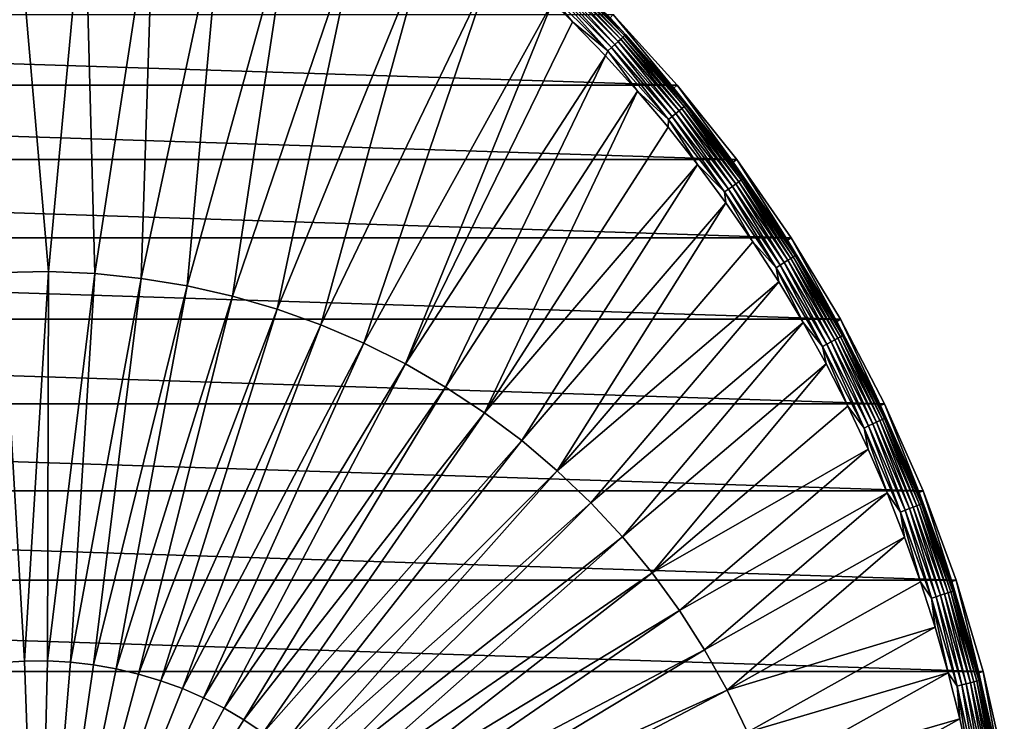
# Model space of a CAD drawing. Header units: metres. Extents: x -258 to 72, y -72 to 102.
# Tile 255 of 256: x 23 to 71, y 16 to 50. Entities that reach past the tile are written whole.
import ezdxf

# ---------------------------------------------------------------- set-up
doc = ezdxf.new("R2010")
doc.units = ezdxf.units.M
doc.layers.add('solid_FREESTAND_ASM_SW0005', color=7, linetype='CONTINUOUS')

msp = doc.modelspace()

# ---------------------------------------------------------------- linework, layer by layer
at = {"layer": 'solid_FREESTAND_ASM_SW0005'}
for points in [[(22.871712, 56.87923, -872.805237), (22.245461, 37.863621, -872.347595), (24.515051, 37.901073, -872.374878)], [(26.264446, 56.845325, -872.846008), (22.871712, 56.87923, -872.805237), (24.515051, 37.901073, -872.374878)], [(26.264446, 56.845325, -872.846008), (24.515051, 37.901073, -872.374878), (26.782812, 37.802586, -872.4021)], [(29.649126, 56.609203, -872.886597), (26.264446, 56.845325, -872.846008), (26.782812, 37.802586, -872.4021)], [(29.649126, 56.609203, -872.886597), (26.782812, 37.802586, -872.4021), (29.040611, 37.568512, -872.429199)], [(33.013706, 56.1717, -872.927002), (29.649126, 56.609203, -872.886597), (29.040611, 37.568512, -872.429199)], [(33.013706, 56.1717, -872.927002), (29.040611, 37.568512, -872.429199), (31.28035, 37.199692, -872.456116)], [(36.346226, 55.53437, -872.967041), (33.013706, 56.1717, -872.927002), (31.28035, 37.199692, -872.456116)], [(36.346226, 55.53437, -872.967041), (31.28035, 37.199692, -872.456116), (33.493996, 36.697449, -872.482666)], [(39.634823, 54.69949, -873.00647), (36.346226, 55.53437, -872.967041), (33.493996, 36.697449, -872.482666)], [(39.634823, 54.69949, -873.00647), (33.493996, 36.697449, -872.482666), (35.673607, 36.063583, -872.50885)], [(42.867798, 53.670021, -873.045288), (39.634823, 54.69949, -873.00647), (35.673607, 36.063583, -872.50885)], [(42.867798, 53.670021, -873.045288), (35.673607, 36.063583, -872.50885), (37.811371, 35.300369, -872.534485)], [(46.033657, 52.449631, -873.083313), (42.867798, 53.670021, -873.045288), (37.811371, 35.300369, -872.534485)], [(46.033657, 52.449631, -873.083313), (37.811371, 35.300369, -872.534485), (39.899616, 34.410542, -872.55957)], [(46.033657, 52.449631, -873.083313), (39.899616, 34.410542, -872.55957), (49.116955, 51.042881, -873.1203)], [(49.124508, 52.312286, -873.482361), (52.312286, 49.124508, -873.482361), (49.245766, 52.441414, -873.662903)], [(49.245766, 52.441414, -873.662903), (52.441414, 49.245766, -873.662903), (49.344528, 52.546585, -873.870667)], [(52.312286, 49.124508, -873.482361), (52.441414, 49.245766, -873.662903), (49.245766, 52.441414, -873.662903)], [(49.344528, 52.546585, -873.870667), (52.546585, 49.344528, -873.870667), (49.417992, 52.624817, -874.099731)], [(52.441414, 49.245766, -873.662903), (52.546585, 49.344528, -873.870667), (49.344528, 52.546585, -873.870667)], [(49.417992, 52.624817, -874.099731), (52.624817, 49.417992, -874.099731), (49.464066, 52.673882, -874.343506)], [(52.546585, 49.344528, -873.870667), (52.624817, 49.417992, -874.099731), (49.417992, 52.624817, -874.099731)], [(49.464066, 52.673882, -874.343506), (52.673882, 49.464066, -874.343506), (51.924759, 50.286331, -874.593201)], [(52.624817, 49.417992, -874.099731), (52.673882, 49.464066, -874.343506), (49.464066, 52.673882, -874.343506)], [(48.662861, 51.820683, -873.150452), (51.820683, 48.662861, -873.150452), (48.828854, 51.997444, -873.222473)], [(48.828854, 51.997444, -873.222473), (51.997444, 48.828854, -873.222473), (48.984207, 52.162884, -873.334106)], [(51.820683, 48.662861, -873.150452), (51.997444, 48.828854, -873.222473), (48.828854, 51.997444, -873.222473)], [(48.984207, 52.162884, -873.334106), (52.162884, 48.984207, -873.334106), (49.124508, 52.312286, -873.482361)], [(51.997444, 48.828854, -873.222473), (52.162884, 48.984207, -873.334106), (48.984207, 52.162884, -873.334106)], [(52.162884, 48.984207, -873.334106), (52.312286, 49.124508, -873.482361), (49.124508, 52.312286, -873.482361)], [(50.086754, 50.091602, -873.1203), (51.820683, 48.662861, -873.150452), (48.662861, 51.820683, -873.150452)], [(49.116955, 51.042881, -873.1203), (50.086754, 50.091602, -873.1203), (48.662861, 51.820683, -873.150452)], [(41.930851, 33.397293, -872.583984), (49.116955, 51.042881, -873.1203), (39.899616, 34.410542, -872.55957)], [(41.930851, 33.397293, -872.583984), (50.086754, 50.091602, -873.1203), (49.116955, 51.042881, -873.1203)], [(55.20488, 46.996502, -887), (-55.204865, 46.996517, -887), (-52.080379, 50.436932, -887)], [(55.20488, 46.996502, -887), (-52.080379, 50.436932, -887), (52.080395, 50.436916, -887)], [(41.930851, 33.397293, -872.583984), (51.698952, 48.425915, -873.1203), (50.086754, 50.091602, -873.1203)], [(50.086754, 50.091602, -873.1203), (51.698952, 48.425915, -873.1203), (51.820683, 48.662861, -873.150452)], [(52.080395, 50.436916, -887), (51.924759, 50.286331, -874.593201), (55.039928, 46.856178, -874.593201)], [(52.673882, 49.464066, -874.343506), (55.039928, 46.856178, -874.593201), (51.924759, 50.286331, -874.593201)], [(55.20488, 46.996502, -887), (52.080395, 50.436916, -887), (55.039928, 46.856178, -874.593201)], [(52.162884, 48.984207, -873.334106), (55.135696, 45.612213, -873.334106), (52.312286, 49.124508, -873.482361)], [(52.312286, 49.124508, -873.482361), (55.293613, 45.742855, -873.482361), (52.441414, 49.245766, -873.662903)], [(55.135696, 45.612213, -873.334106), (55.293613, 45.742855, -873.482361), (52.312286, 49.124508, -873.482361)], [(52.441414, 49.245766, -873.662903), (55.430099, 45.855766, -873.662903), (52.546585, 49.344528, -873.870667)], [(55.293613, 45.742855, -873.482361), (55.430099, 45.855766, -873.662903), (52.441414, 49.245766, -873.662903)], [(52.546585, 49.344528, -873.870667), (55.541264, 45.947731, -873.870667), (52.624817, 49.417992, -874.099731)], [(55.430099, 45.855766, -873.662903), (55.541264, 45.947731, -873.870667), (52.546585, 49.344528, -873.870667)], [(52.624817, 49.417992, -874.099731), (55.623955, 46.016136, -874.099731), (52.673882, 49.464066, -874.343506)], [(55.541264, 45.947731, -873.870667), (55.623955, 46.016136, -874.099731), (52.624817, 49.417992, -874.099731)], [(52.673882, 49.464066, -874.343506), (55.675816, 46.05904, -874.343506), (55.039928, 46.856178, -874.593201)], [(55.623955, 46.016136, -874.099731), (55.675816, 46.05904, -874.343506), (52.673882, 49.464066, -874.343506)], [(51.698952, 48.425915, -873.1203), (53.255806, 46.708355, -873.1203), (51.820683, 48.662861, -873.150452)], [(51.820683, 48.662861, -873.150452), (54.773991, 45.312988, -873.150452), (51.997444, 48.828854, -873.222473)], [(53.255806, 46.708355, -873.1203), (54.773991, 45.312988, -873.150452), (51.820683, 48.662861, -873.150452)], [(51.997444, 48.828854, -873.222473), (54.960831, 45.467552, -873.222473), (52.162884, 48.984207, -873.334106)], [(54.773991, 45.312988, -873.150452), (54.960831, 45.467552, -873.222473), (51.997444, 48.828854, -873.222473)], [(54.960831, 45.467552, -873.222473), (55.135696, 45.612213, -873.334106), (52.162884, 48.984207, -873.334106)], [(43.897793, 32.264263, -872.607544), (51.698952, 48.425915, -873.1203), (41.930851, 33.397293, -872.583984)], [(43.897793, 32.264263, -872.607544), (53.255806, 46.708355, -873.1203), (51.698952, 48.425915, -873.1203)], [(58.102524, 43.362965, -887), (-58.102509, 43.362984, -887), (-55.204865, 46.996517, -887)], [(58.102524, 43.362965, -887), (-55.204865, 46.996517, -887), (55.20488, 46.996502, -887)], [(45.793388, 31.015509, -872.63031), (53.255806, 46.708355, -873.1203), (43.897793, 32.264263, -872.607544)], [(45.793388, 31.015509, -872.63031), (54.755646, 44.940754, -873.1203), (53.255806, 46.708355, -873.1203)], [(53.255806, 46.708355, -873.1203), (54.755646, 44.940754, -873.1203), (54.773991, 45.312988, -873.150452)], [(55.20488, 46.996502, -887), (55.039928, 46.856178, -874.593201), (57.928928, 43.23349, -874.593201)], [(55.675816, 46.05904, -874.343506), (57.928928, 43.23349, -874.593201), (55.039928, 46.856178, -874.593201)], [(58.102524, 43.362965, -887), (55.20488, 46.996502, -887), (57.928928, 43.23349, -874.593201)], [(55.135696, 45.612213, -873.334106), (57.890911, 42.060211, -873.334106), (55.293613, 45.742855, -873.482361)], [(55.293613, 45.742855, -873.482361), (58.056725, 42.180679, -873.482361), (55.430099, 45.855766, -873.662903)], [(57.890911, 42.060211, -873.334106), (58.056725, 42.180679, -873.482361), (55.293613, 45.742855, -873.482361)], [(55.430099, 45.855766, -873.662903), (58.200027, 42.284794, -873.662903), (55.541264, 45.947731, -873.870667)], [(58.056725, 42.180679, -873.482361), (58.200027, 42.284794, -873.662903), (55.430099, 45.855766, -873.662903)], [(55.541264, 45.947731, -873.870667), (58.31675, 42.369598, -873.870667), (55.623955, 46.016136, -874.099731)], [(58.200027, 42.284794, -873.662903), (58.31675, 42.369598, -873.870667), (55.541264, 45.947731, -873.870667)], [(55.623955, 46.016136, -874.099731), (58.403572, 42.432678, -874.099731), (55.675816, 46.05904, -874.343506)], [(58.31675, 42.369598, -873.870667), (58.403572, 42.432678, -874.099731), (55.623955, 46.016136, -874.099731)], [(55.675816, 46.05904, -874.343506), (58.458023, 42.47224, -874.343506), (57.928928, 43.23349, -874.593201)], [(58.403572, 42.432678, -874.099731), (58.458023, 42.47224, -874.343506), (55.675816, 46.05904, -874.343506)], [(54.755646, 44.940754, -873.1203), (56.196842, 43.125008, -873.1203), (54.773991, 45.312988, -873.150452)], [(54.773991, 45.312988, -873.150452), (57.511135, 41.784283, -873.150452), (54.960831, 45.467552, -873.222473)], [(56.196842, 43.125008, -873.1203), (57.511135, 41.784283, -873.150452), (54.773991, 45.312988, -873.150452)], [(54.960831, 45.467552, -873.222473), (57.70731, 41.926815, -873.222473), (55.135696, 45.612213, -873.334106)], [(57.511135, 41.784283, -873.150452), (57.70731, 41.926815, -873.222473), (54.960831, 45.467552, -873.222473)], [(57.70731, 41.926815, -873.222473), (57.890911, 42.060211, -873.334106), (55.135696, 45.612213, -873.334106)], [(45.793388, 31.015509, -872.63031), (56.196842, 43.125008, -873.1203), (54.755646, 44.940754, -873.1203)], [(60.761406, 39.55125, -887), (-60.761395, 39.55127, -887), (-58.102509, 43.362984, -887)], [(60.761406, 39.55125, -887), (-58.102509, 43.362984, -887), (58.102524, 43.362965, -887)], [(58.102524, 43.362965, -887), (57.928928, 43.23349, -874.593201), (60.579887, 39.43314, -874.593201)], [(60.761406, 39.55125, -887), (58.102524, 43.362965, -887), (60.579887, 39.43314, -874.593201)], [(47.610832, 29.655512, -872.652161), (56.196842, 43.125008, -873.1203), (45.793388, 31.015509, -872.63031)], [(47.610832, 29.655512, -872.652161), (57.577847, 41.263088, -873.1203), (56.196842, 43.125008, -873.1203)], [(56.196842, 43.125008, -873.1203), (57.577847, 41.263088, -873.1203), (57.511135, 41.784283, -873.150452)], [(58.458023, 42.47224, -874.343506), (60.579887, 39.43314, -874.593201), (57.928928, 43.23349, -874.593201)], [(58.200027, 42.284794, -873.662903), (60.740265, 38.546944, -873.662903), (58.31675, 42.369598, -873.870667)], [(58.31675, 42.369598, -873.870667), (60.862083, 38.624252, -873.870667), (58.403572, 42.432678, -874.099731)], [(60.740265, 38.546944, -873.662903), (60.862083, 38.624252, -873.870667), (58.31675, 42.369598, -873.870667)], [(58.403572, 42.432678, -874.099731), (60.952694, 38.681755, -874.099731), (58.458023, 42.47224, -874.343506)], [(60.862083, 38.624252, -873.870667), (60.952694, 38.681755, -874.099731), (58.403572, 42.432678, -874.099731)], [(58.458023, 42.47224, -874.343506), (61.009521, 38.717819, -874.343506), (60.579887, 39.43314, -874.593201)], [(60.952694, 38.681755, -874.099731), (61.009521, 38.717819, -874.343506), (58.458023, 42.47224, -874.343506)], [(57.511135, 41.784283, -873.150452), (60.021305, 38.090679, -873.150452), (57.70731, 41.926815, -873.222473)], [(57.70731, 41.926815, -873.222473), (60.226044, 38.220608, -873.222473), (57.890911, 42.060211, -873.334106)], [(60.021305, 38.090679, -873.150452), (60.226044, 38.220608, -873.222473), (57.70731, 41.926815, -873.222473)], [(57.890911, 42.060211, -873.334106), (60.41766, 38.342213, -873.334106), (58.056725, 42.180679, -873.482361)], [(60.226044, 38.220608, -873.222473), (60.41766, 38.342213, -873.334106), (57.890911, 42.060211, -873.334106)], [(58.056725, 42.180679, -873.482361), (60.590706, 38.452034, -873.482361), (58.200027, 42.284794, -873.662903)], [(60.41766, 38.342213, -873.334106), (60.590706, 38.452034, -873.482361), (58.056725, 42.180679, -873.482361)], [(60.590706, 38.452034, -873.482361), (60.740265, 38.546944, -873.662903), (58.200027, 42.284794, -873.662903)], [(58.897182, 39.356998, -873.1203), (60.021305, 38.090679, -873.150452), (57.511135, 41.784283, -873.150452)], [(57.577847, 41.263088, -873.1203), (58.897182, 39.356998, -873.1203), (57.511135, 41.784283, -873.150452)], [(49.343616, 28.189148, -872.672974), (57.577847, 41.263088, -873.1203), (47.610832, 29.655512, -872.652161)], [(49.343616, 28.189148, -872.672974), (58.897182, 39.356998, -873.1203), (57.577847, 41.263088, -873.1203)], [(63.170605, 35.577026, -887), (-63.170593, 35.577045, -887), (-60.761395, 39.55127, -887)], [(63.170605, 35.577026, -887), (-60.761395, 39.55127, -887), (60.761406, 39.55125, -887)], [(60.761406, 39.55125, -887), (60.579887, 39.43314, -874.593201), (62.981911, 35.470757, -874.593201)], [(61.009521, 38.717819, -874.343506), (62.981911, 35.470757, -874.593201), (60.579887, 39.43314, -874.593201)], [(63.170605, 35.577026, -887), (60.761406, 39.55125, -887), (62.981911, 35.470757, -874.593201)], [(49.343616, 28.189148, -872.672974), (60.153446, 37.408752, -873.1203), (58.897182, 39.356998, -873.1203)], [(58.897182, 39.356998, -873.1203), (60.153446, 37.408752, -873.1203), (60.021305, 38.090679, -873.150452)], [(60.41766, 38.342213, -873.334106), (62.705967, 34.472897, -873.334106), (60.590706, 38.452034, -873.482361)], [(60.590706, 38.452034, -873.482361), (62.885571, 34.571632, -873.482361), (60.740265, 38.546944, -873.662903)], [(62.705967, 34.472897, -873.334106), (62.885571, 34.571632, -873.482361), (60.590706, 38.452034, -873.482361)], [(60.740265, 38.546944, -873.662903), (63.040791, 34.656967, -873.662903), (60.862083, 38.624252, -873.870667)], [(62.885571, 34.571632, -873.482361), (63.040791, 34.656967, -873.662903), (60.740265, 38.546944, -873.662903)], [(60.862083, 38.624252, -873.870667), (63.167221, 34.726475, -873.870667), (60.952694, 38.681755, -874.099731)], [(63.040791, 34.656967, -873.662903), (63.167221, 34.726475, -873.870667), (60.862083, 38.624252, -873.870667)], [(60.952694, 38.681755, -874.099731), (63.261265, 34.778175, -874.099731), (61.009521, 38.717819, -874.343506)], [(63.167221, 34.726475, -873.870667), (63.261265, 34.778175, -874.099731), (60.952694, 38.681755, -874.099731)], [(61.009521, 38.717819, -874.343506), (63.320248, 34.8106, -874.343506), (62.981911, 35.470757, -874.593201)], [(63.261265, 34.778175, -874.099731), (63.320248, 34.8106, -874.343506), (61.009521, 38.717819, -874.343506)], [(60.021305, 38.090679, -873.150452), (62.294601, 34.246746, -873.150452), (60.226044, 38.220608, -873.222473)], [(61.345306, 35.420399, -873.1203), (62.294601, 34.246746, -873.150452), (60.021305, 38.090679, -873.150452)], [(60.153446, 37.408752, -873.1203), (61.345306, 35.420399, -873.1203), (60.021305, 38.090679, -873.150452)], [(60.226044, 38.220608, -873.222473), (62.507092, 34.363564, -873.222473), (60.41766, 38.342213, -873.334106)], [(62.294601, 34.246746, -873.150452), (62.507092, 34.363564, -873.222473), (60.226044, 38.220608, -873.222473)], [(62.507092, 34.363564, -873.222473), (62.705967, 34.472897, -873.334106), (60.41766, 38.342213, -873.334106)], [(22.245461, 37.863621, -872.347595), (22.224434, 18.830818, -872.077576), (23.346786, 18.903576, -872.091064)], [(24.515051, 37.901073, -872.374878), (22.245461, 37.863621, -872.347595), (23.346786, 18.903576, -872.091064)], [(24.515051, 37.901073, -872.374878), (23.346786, 18.903576, -872.091064), (24.471479, 18.909491, -872.104553)], [(26.782812, 37.802586, -872.4021), (24.515051, 37.901073, -872.374878), (24.471479, 18.909491, -872.104553)], [(26.782812, 37.802586, -872.4021), (24.471479, 18.909491, -872.104553), (25.594536, 18.848537, -872.118042)], [(29.040611, 37.568512, -872.429199), (26.782812, 37.802586, -872.4021), (25.594536, 18.848537, -872.118042)], [(29.040611, 37.568512, -872.429199), (25.594536, 18.848537, -872.118042), (26.711983, 18.720936, -872.13147)], [(31.28035, 37.199692, -872.456116), (29.040611, 37.568512, -872.429199), (26.711983, 18.720936, -872.13147)], [(31.28035, 37.199692, -872.456116), (26.711983, 18.720936, -872.13147), (27.81987, 18.527134, -872.144775)], [(33.493996, 36.697449, -872.482666), (31.28035, 37.199692, -872.456116), (27.81987, 18.527134, -872.144775)], [(50.985516, 26.621679, -872.692688), (60.153446, 37.408752, -873.1203), (49.343616, 28.189148, -872.672974)], [(50.985516, 26.621679, -872.692688), (61.345306, 35.420399, -873.1203), (60.153446, 37.408752, -873.1203)], [(33.493996, 36.697449, -872.482666), (27.81987, 18.527134, -872.144775), (28.91428, 18.26782, -872.157898)], [(35.673607, 36.063583, -872.50885), (33.493996, 36.697449, -872.482666), (28.91428, 18.26782, -872.157898)], [(35.673607, 36.063583, -872.50885), (28.91428, 18.26782, -872.157898), (29.991343, 17.943909, -872.170837)], [(37.811371, 35.300369, -872.534485), (35.673607, 36.063583, -872.50885), (29.991343, 17.943909, -872.170837)], [(65.320236, 31.456591, -887), (-65.320229, 31.456608, -887), (-63.170593, 35.577045, -887)], [(65.320236, 31.456591, -887), (-63.170593, 35.577045, -887), (63.170605, 35.577026, -887)], [(63.170605, 35.577026, -887), (62.981911, 35.470757, -874.593201), (65.125122, 31.362612, -874.593201)], [(65.320236, 31.456591, -887), (63.170605, 35.577026, -887), (65.125122, 31.362612, -874.593201)], [(37.811371, 35.300369, -872.534485), (29.991343, 17.943909, -872.170837), (31.047251, 17.556547, -872.183472)], [(39.899616, 34.410542, -872.55957), (37.811371, 35.300369, -872.534485), (31.047251, 17.556547, -872.183472)], [(52.530647, 24.958729, -872.711243), (61.345306, 35.420399, -873.1203), (50.985516, 26.621679, -872.692688)], [(52.530647, 24.958729, -872.711243), (62.471458, 33.394131, -873.1203), (61.345306, 35.420399, -873.1203)], [(61.345306, 35.420399, -873.1203), (62.471458, 33.394131, -873.1203), (62.294601, 34.246746, -873.150452)], [(63.320248, 34.8106, -874.343506), (65.125122, 31.362612, -874.593201), (62.981911, 35.470757, -874.593201)], [(62.885571, 34.571632, -873.482361), (64.932251, 30.554798, -873.482361), (63.040791, 34.656967, -873.662903)], [(63.040791, 34.656967, -873.662903), (65.092522, 30.630217, -873.662903), (63.167221, 34.726475, -873.870667)], [(64.932251, 30.554798, -873.482361), (65.092522, 30.630217, -873.662903), (63.040791, 34.656967, -873.662903)], [(63.167221, 34.726475, -873.870667), (65.223068, 30.691647, -873.870667), (63.261265, 34.778175, -874.099731)], [(65.092522, 30.630217, -873.662903), (65.223068, 30.691647, -873.870667), (63.167221, 34.726475, -873.870667)], [(63.261265, 34.778175, -874.099731), (65.320175, 30.737341, -874.099731), (63.320248, 34.8106, -874.343506)], [(65.223068, 30.691647, -873.870667), (65.320175, 30.737341, -874.099731), (63.261265, 34.778175, -874.099731)], [(63.320248, 34.8106, -874.343506), (65.381073, 30.765999, -874.343506), (65.125122, 31.362612, -874.593201)], [(65.320175, 30.737341, -874.099731), (65.381073, 30.765999, -874.343506), (63.320248, 34.8106, -874.343506)], [(39.899616, 34.410542, -872.55957), (31.047251, 17.556547, -872.183472), (32.07827, 17.107103, -872.195862)], [(41.930851, 33.397293, -872.583984), (39.899616, 34.410542, -872.55957), (32.07827, 17.107103, -872.195862)], [(62.294601, 34.246746, -873.150452), (64.322044, 30.267658, -873.150452), (62.507092, 34.363564, -873.222473)], [(63.530693, 31.332134, -873.1203), (64.322044, 30.267658, -873.150452), (62.294601, 34.246746, -873.150452)], [(62.471458, 33.394131, -873.1203), (63.530693, 31.332134, -873.1203), (62.294601, 34.246746, -873.150452)], [(62.507092, 34.363564, -873.222473), (64.541458, 30.370903, -873.222473), (62.705967, 34.472897, -873.334106)], [(64.322044, 30.267658, -873.150452), (64.541458, 30.370903, -873.222473), (62.507092, 34.363564, -873.222473)], [(62.705967, 34.472897, -873.334106), (64.746803, 30.467533, -873.334106), (62.885571, 34.571632, -873.482361)], [(64.541458, 30.370903, -873.222473), (64.746803, 30.467533, -873.334106), (62.705967, 34.472897, -873.334106)], [(64.746803, 30.467533, -873.334106), (64.932251, 30.554798, -873.482361), (62.885571, 34.571632, -873.482361)], [(41.930851, 33.397293, -872.583984), (32.07827, 17.107103, -872.195862), (33.08075, 16.597168, -872.207886)], [(43.897793, 32.264263, -872.607544), (41.930851, 33.397293, -872.583984), (33.08075, 16.597168, -872.207886)], [(53.973465, 23.206257, -872.728516), (62.471458, 33.394131, -873.1203), (52.530647, 24.958729, -872.711243)], [(53.973465, 23.206257, -872.728516), (63.530693, 31.332134, -873.1203), (62.471458, 33.394131, -873.1203)], [(43.897793, 32.264263, -872.607544), (33.08075, 16.597168, -872.207886), (34.051155, 16.028543, -872.219543)], [(45.793388, 31.015509, -872.63031), (43.897793, 32.264263, -872.607544), (34.051155, 16.028543, -872.219543)], [(67.201439, 27.206923, -887), (-67.201431, 27.20694, -887), (-65.320229, 31.456608, -887)], [(67.201439, 27.206923, -887), (-65.320229, 31.456608, -887), (65.320236, 31.456591, -887)], [(53.973465, 23.206257, -872.728516), (64.521889, 29.236584, -873.1203), (63.530693, 31.332134, -873.1203)], [(63.530693, 31.332134, -873.1203), (64.521889, 29.236584, -873.1203), (64.322044, 30.267658, -873.150452)], [(65.320236, 31.456591, -887), (65.125122, 31.362612, -874.593201), (67.000725, 27.125593, -874.593201)], [(65.381073, 30.765999, -874.343506), (67.000725, 27.125593, -874.593201), (65.125122, 31.362612, -874.593201)], [(67.201439, 27.206923, -887), (65.320236, 31.456591, -887), (67.000725, 27.125593, -874.593201)], [(45.793388, 31.015509, -872.63031), (34.051155, 16.028543, -872.219543), (34.986046, 15.403241, -872.230774)], [(47.610832, 29.655512, -872.652161), (45.793388, 31.015509, -872.63031), (34.986046, 15.403241, -872.230774)], [(65.320175, 30.737341, -874.099731), (67.121292, 26.575199, -874.099731), (65.381073, 30.765999, -874.343506)], [(65.381073, 30.765999, -874.343506), (67.183876, 26.599977, -874.343506), (67.000725, 27.125593, -874.593201)], [(67.121292, 26.575199, -874.099731), (67.183876, 26.599977, -874.343506), (65.381073, 30.765999, -874.343506)], [(64.322044, 30.267658, -873.150452), (66.095642, 26.169117, -873.150452), (64.541458, 30.370903, -873.222473)], [(64.541458, 30.370903, -873.222473), (66.321098, 26.258381, -873.222473), (64.746803, 30.467533, -873.334106)], [(66.095642, 26.169117, -873.150452), (66.321098, 26.258381, -873.222473), (64.541458, 30.370903, -873.222473)], [(64.746803, 30.467533, -873.334106), (66.532112, 26.341927, -873.334106), (64.932251, 30.554798, -873.482361)], [(66.321098, 26.258381, -873.222473), (66.532112, 26.341927, -873.334106), (64.746803, 30.467533, -873.334106)], [(64.932251, 30.554798, -873.482361), (66.722672, 26.417376, -873.482361), (65.092522, 30.630217, -873.662903)], [(66.532112, 26.341927, -873.334106), (66.722672, 26.417376, -873.482361), (64.932251, 30.554798, -873.482361)], [(65.092522, 30.630217, -873.662903), (66.887367, 26.482582, -873.662903), (65.223068, 30.691647, -873.870667)], [(66.722672, 26.417376, -873.482361), (66.887367, 26.482582, -873.662903), (65.092522, 30.630217, -873.662903)], [(65.223068, 30.691647, -873.870667), (67.021515, 26.535694, -873.870667), (65.320175, 30.737341, -874.099731)], [(66.887367, 26.482582, -873.662903), (67.021515, 26.535694, -873.870667), (65.223068, 30.691647, -873.870667)], [(67.021515, 26.535694, -873.870667), (67.121292, 26.575199, -874.099731), (65.320175, 30.737341, -874.099731)], [(65.444, 27.109667, -873.1203), (66.095642, 26.169117, -873.150452), (64.322044, 30.267658, -873.150452)], [(64.521889, 29.236584, -873.1203), (65.444, 27.109667, -873.1203), (64.322044, 30.267658, -873.150452)], [(47.610832, 29.655512, -872.652161), (34.986046, 15.403241, -872.230774), (35.882118, 14.723472, -872.241577)], [(49.343616, 28.189148, -872.672974), (47.610832, 29.655512, -872.652161), (35.882118, 14.723472, -872.241577)], [(55.3088, 21.370552, -872.744568), (64.521889, 29.236584, -873.1203), (53.973465, 23.206257, -872.728516)], [(55.3088, 21.370552, -872.744568), (65.444, 27.109667, -873.1203), (64.521889, 29.236584, -873.1203)], [(49.343616, 28.189148, -872.672974), (35.882118, 14.723472, -872.241577), (36.736206, 13.991638, -872.251831)], [(50.985516, 26.621679, -872.692688), (49.343616, 28.189148, -872.672974), (36.736206, 13.991638, -872.251831)], [(68.806519, 22.845409, -887), (-68.806519, 22.845425, -887), (-67.201431, 27.20694, -887)], [(68.806519, 22.845409, -887), (-67.201431, 27.20694, -887), (67.201439, 27.206923, -887)], [(56.531853, 19.458199, -872.759277), (65.444, 27.109667, -873.1203), (55.3088, 21.370552, -872.744568)], [(56.531853, 19.458199, -872.759277), (66.296021, 24.953733, -873.1203), (65.444, 27.109667, -873.1203)], [(65.444, 27.109667, -873.1203), (66.296021, 24.953733, -873.1203), (66.095642, 26.169117, -873.150452)], [(67.201439, 27.206923, -887), (67.000725, 27.125593, -874.593201), (68.601013, 22.777109, -874.593201)], [(67.183876, 26.599977, -874.343506), (68.601013, 22.777109, -874.593201), (67.000725, 27.125593, -874.593201)], [(68.806519, 22.845409, -887), (67.201439, 27.206923, -887), (68.601013, 22.777109, -874.593201)], [(50.985516, 26.621679, -872.692688), (36.736206, 13.991638, -872.251831), (37.545288, 13.210329, -872.261536)], [(52.530647, 24.958729, -872.711243), (50.985516, 26.621679, -872.692688), (37.545288, 13.210329, -872.261536)], [(66.722672, 26.417376, -873.482361), (68.249771, 22.175695, -873.482361), (66.887367, 26.482582, -873.662903)], [(66.887367, 26.482582, -873.662903), (68.418236, 22.230433, -873.662903), (67.021515, 26.535694, -873.870667)], [(68.249771, 22.175695, -873.482361), (68.418236, 22.230433, -873.662903), (66.887367, 26.482582, -873.662903)], [(67.021515, 26.535694, -873.870667), (68.55545, 22.275017, -873.870667), (67.121292, 26.575199, -874.099731)], [(68.418236, 22.230433, -873.662903), (68.55545, 22.275017, -873.870667), (67.021515, 26.535694, -873.870667)], [(67.121292, 26.575199, -874.099731), (68.657516, 22.30818, -874.099731), (67.183876, 26.599977, -874.343506)], [(68.55545, 22.275017, -873.870667), (68.657516, 22.30818, -874.099731), (67.121292, 26.575199, -874.099731)], [(67.183876, 26.599977, -874.343506), (68.721527, 22.328978, -874.343506), (68.601013, 22.777109, -874.593201)], [(68.657516, 22.30818, -874.099731), (68.721527, 22.328978, -874.343506), (67.183876, 26.599977, -874.343506)], [(66.095642, 26.169117, -873.150452), (67.608391, 21.967299, -873.150452), (66.321098, 26.258381, -873.222473)], [(67.077026, 22.771118, -873.1203), (67.608391, 21.967299, -873.150452), (66.095642, 26.169117, -873.150452)], [(66.296021, 24.953733, -873.1203), (67.077026, 22.771118, -873.1203), (66.095642, 26.169117, -873.150452)], [(66.321098, 26.258381, -873.222473), (67.839012, 22.042231, -873.222473), (66.532112, 26.341927, -873.334106)], [(67.608391, 21.967299, -873.150452), (67.839012, 22.042231, -873.222473), (66.321098, 26.258381, -873.222473)], [(66.532112, 26.341927, -873.334106), (68.054848, 22.11236, -873.334106), (66.722672, 26.417376, -873.482361)], [(67.839012, 22.042231, -873.222473), (68.054848, 22.11236, -873.334106), (66.532112, 26.341927, -873.334106)], [(68.054848, 22.11236, -873.334106), (68.249771, 22.175695, -873.482361), (66.722672, 26.417376, -873.482361)], [(52.530647, 24.958729, -872.711243), (37.545288, 13.210329, -872.261536), (38.306499, 12.382308, -872.27063)], [(53.973465, 23.206257, -872.728516), (52.530647, 24.958729, -872.711243), (38.306499, 12.382308, -872.27063)], [(57.638248, 17.476053, -872.772522), (66.296021, 24.953733, -873.1203), (56.531853, 19.458199, -872.759277)], [(57.638248, 17.476053, -872.772522), (67.077026, 22.771118, -873.1203), (66.296021, 24.953733, -873.1203)], [(53.973465, 23.206257, -872.728516), (38.306499, 12.382308, -872.27063), (39.017155, 11.510502, -872.279175)], [(55.3088, 21.370552, -872.744568), (53.973465, 23.206257, -872.728516), (39.017155, 11.510502, -872.279175)], [(70.128853, 18.390057, -887), (-70.128845, 18.390072, -887), (-68.806519, 22.845425, -887)], [(70.128853, 18.390057, -887), (-68.806519, 22.845425, -887), (68.806519, 22.845409, -887)], [(57.638248, 17.476053, -872.772522), (67.786209, 20.564095, -873.1203), (67.077026, 22.771118, -873.1203)], [(67.077026, 22.771118, -873.1203), (67.786209, 20.564095, -873.1203), (67.608391, 21.967299, -873.150452)], [(68.806519, 22.845409, -887), (68.601013, 22.777109, -874.593201), (69.919395, 18.33503, -874.593201)], [(68.721527, 22.328978, -874.343506), (69.919395, 18.33503, -874.593201), (68.601013, 22.777109, -874.593201)], [(70.128853, 18.390057, -887), (68.806519, 22.845409, -887), (69.919395, 18.33503, -874.593201)], [(67.839012, 22.042231, -873.222473), (69.089188, 17.739088, -873.222473), (68.054848, 22.11236, -873.334106)], [(68.054848, 22.11236, -873.334106), (69.309006, 17.795528, -873.334106), (68.249771, 22.175695, -873.482361)], [(69.089188, 17.739088, -873.222473), (69.309006, 17.795528, -873.334106), (68.054848, 22.11236, -873.334106)], [(68.249771, 22.175695, -873.482361), (69.507523, 17.846498, -873.482361), (68.418236, 22.230433, -873.662903)], [(69.309006, 17.795528, -873.334106), (69.507523, 17.846498, -873.482361), (68.249771, 22.175695, -873.482361)], [(68.418236, 22.230433, -873.662903), (69.679085, 17.890549, -873.662903), (68.55545, 22.275017, -873.870667)], [(69.507523, 17.846498, -873.482361), (69.679085, 17.890549, -873.662903), (68.418236, 22.230433, -873.662903)], [(68.55545, 22.275017, -873.870667), (69.818832, 17.92643, -873.870667), (68.657516, 22.30818, -874.099731)], [(69.679085, 17.890549, -873.662903), (69.818832, 17.92643, -873.870667), (68.55545, 22.275017, -873.870667)], [(68.657516, 22.30818, -874.099731), (69.922775, 17.953117, -874.099731), (68.721527, 22.328978, -874.343506)], [(69.818832, 17.92643, -873.870667), (69.922775, 17.953117, -874.099731), (68.657516, 22.30818, -874.099731)], [(68.721527, 22.328978, -874.343506), (69.987968, 17.969856, -874.343506), (69.919395, 18.33503, -874.593201)], [(69.922775, 17.953117, -874.099731), (69.987968, 17.969856, -874.343506), (68.721527, 22.328978, -874.343506)], [(67.608391, 21.967299, -873.150452), (68.854324, 17.678785, -873.150452), (67.839012, 22.042231, -873.222473)], [(68.422791, 18.335016, -873.1203), (68.854324, 17.678785, -873.150452), (67.608391, 21.967299, -873.150452)], [(67.786209, 20.564095, -873.1203), (68.422791, 18.335016, -873.1203), (67.608391, 21.967299, -873.150452)], [(68.854324, 17.678785, -873.150452), (69.089188, 17.739088, -873.222473), (67.839012, 22.042231, -873.222473)], [(55.3088, 21.370552, -872.744568), (39.017155, 11.510502, -872.279175), (39.67474, 10.597993, -872.287109)], [(56.531853, 19.458199, -872.759277), (55.3088, 21.370552, -872.744568), (39.67474, 10.597993, -872.287109)], [(58.624012, 15.431227, -872.784363), (67.786209, 20.564095, -873.1203), (57.638248, 17.476053, -872.772522)], [(58.624012, 15.431227, -872.784363), (68.422791, 18.335016, -873.1203), (67.786209, 20.564095, -873.1203)], [(56.531853, 19.458199, -872.759277), (39.67474, 10.597993, -872.287109), (40.276928, 9.648009, -872.294312)], [(57.638248, 17.476053, -872.772522), (56.531853, 19.458199, -872.759277), (40.276928, 9.648009, -872.294312)], [(24.009604, 0, -872.009583), (22.224434, 18.830818, -872.077576), (21.108391, 18.691473, -872.064209)], [(24.009604, 0, -872.009583), (23.346786, 18.903576, -872.091064), (22.224434, 18.830818, -872.077576)], [(24.009604, 0, -872.009583), (24.471479, 18.909491, -872.104553), (23.346786, 18.903576, -872.091064)], [(24.009604, 0, -872.009583), (25.594536, 18.848537, -872.118042), (24.471479, 18.909491, -872.104553)], [(24.009604, 0, -872.009583), (26.711983, 18.720936, -872.13147), (25.594536, 18.848537, -872.118042)], [(71.163025, 13.859069, -887), (-71.163025, 13.859081, -887), (-70.128845, 18.390072, -887)], [(71.163025, 13.859069, -887), (-70.128845, 18.390072, -887), (70.128853, 18.390057, -887)], [(24.009604, 0, -872.009583), (20.002602, 18.486034, -872.050903), (18.910978, 18.215225, -872.037781)], [(24.009604, 0, -872.009583), (21.108391, 18.691473, -872.064209), (20.002602, 18.486034, -872.050903)], [(24.009604, 0, -872.009583), (27.81987, 18.527134, -872.144775), (26.711983, 18.720936, -872.13147)], [(24.009604, 0, -872.009583), (28.91428, 18.26782, -872.157898), (27.81987, 18.527134, -872.144775)], [(24.009604, 0, -872.009583), (29.991343, 17.943909, -872.170837), (28.91428, 18.26782, -872.157898)], [(59.485607, 13.331054, -872.794739), (68.422791, 18.335016, -873.1203), (58.624012, 15.431227, -872.784363)], [(59.485607, 13.331054, -872.794739), (68.986092, 16.086332, -873.1203), (68.422791, 18.335016, -873.1203)], [(68.422791, 18.335016, -873.1203), (68.986092, 16.086332, -873.1203), (68.854324, 17.678785, -873.150452)], [(70.128853, 18.390057, -887), (69.919395, 18.33503, -874.593201), (70.95047, 13.817608, -874.593201)], [(69.987968, 17.969856, -874.343506), (70.95047, 13.817608, -874.593201), (69.919395, 18.33503, -874.593201)], [(71.163025, 13.859069, -887), (70.128853, 18.390057, -887), (70.95047, 13.817608, -874.593201)], [(24.009604, 0, -872.009583), (18.910978, 18.215225, -872.037781), (22.369165, 6.153109, -872)], [(24.009604, 0, -872.009583), (31.047251, 17.556547, -872.183472), (29.991343, 17.943909, -872.170837)], [(69.089188, 17.739088, -873.222473), (70.066704, 13.365938, -873.222473), (69.309006, 17.795528, -873.334106)], [(69.309006, 17.795528, -873.334106), (70.289627, 13.408463, -873.334106), (69.507523, 17.846498, -873.482361)], [(70.066704, 13.365938, -873.222473), (70.289627, 13.408463, -873.334106), (69.309006, 17.795528, -873.334106)], [(69.507523, 17.846498, -873.482361), (70.490952, 13.446868, -873.482361), (69.679085, 17.890549, -873.662903)], [(70.289627, 13.408463, -873.334106), (70.490952, 13.446868, -873.482361), (69.507523, 17.846498, -873.482361)], [(69.679085, 17.890549, -873.662903), (70.664948, 13.48006, -873.662903), (69.818832, 17.92643, -873.870667)], [(70.490952, 13.446868, -873.482361), (70.664948, 13.48006, -873.662903), (69.679085, 17.890549, -873.662903)], [(69.818832, 17.92643, -873.870667), (70.806671, 13.507094, -873.870667), (69.922775, 17.953117, -874.099731)], [(70.664948, 13.48006, -873.662903), (70.806671, 13.507094, -873.870667), (69.818832, 17.92643, -873.870667)], [(69.922775, 17.953117, -874.099731), (70.912086, 13.527204, -874.099731), (69.987968, 17.969856, -874.343506)], [(70.806671, 13.507094, -873.870667), (70.912086, 13.527204, -874.099731), (69.922775, 17.953117, -874.099731)], [(69.987968, 17.969856, -874.343506), (70.978203, 13.539816, -874.343506), (70.95047, 13.817608, -874.593201)], [(70.912086, 13.527204, -874.099731), (70.978203, 13.539816, -874.343506), (69.987968, 17.969856, -874.343506)], [(24.009604, 0, -872.009583), (32.07827, 17.107103, -872.195862), (31.047251, 17.556547, -872.183472)], [(57.638248, 17.476053, -872.772522), (40.276928, 9.648009, -872.294312), (40.821587, 8.663909, -872.300842)], [(58.624012, 15.431227, -872.784363), (57.638248, 17.476053, -872.772522), (40.821587, 8.663909, -872.300842)], [(68.854324, 17.678785, -873.150452), (69.828514, 13.320501, -873.150452), (69.089188, 17.739088, -873.222473)], [(69.475517, 13.820427, -873.1203), (69.828514, 13.320501, -873.150452), (68.854324, 17.678785, -873.150452)], [(68.986092, 16.086332, -873.1203), (69.475517, 13.820427, -873.1203), (68.854324, 17.678785, -873.150452)], [(69.828514, 13.320501, -873.150452), (70.066704, 13.365938, -873.222473), (69.089188, 17.739088, -873.222473)], [(24.009604, 0, -872.009583), (33.08075, 16.597168, -872.207886), (32.07827, 17.107103, -872.195862)], [(24.009604, 0, -872.009583), (34.051155, 16.028543, -872.219543), (33.08075, 16.597168, -872.207886)], [(24.009604, 0, -872.009583), (34.986046, 15.403241, -872.230774), (34.051155, 16.028543, -872.219543)], [(60.219948, 11.183066, -872.803528), (68.986092, 16.086332, -873.1203), (59.485607, 13.331054, -872.794739)], [(60.219948, 11.183066, -872.803528), (69.475517, 13.820427, -873.1203), (68.986092, 16.086332, -873.1203)]]:
    msp.add_3dface(points, dxfattribs=at)

doc.saveas('drawing.dxf')
